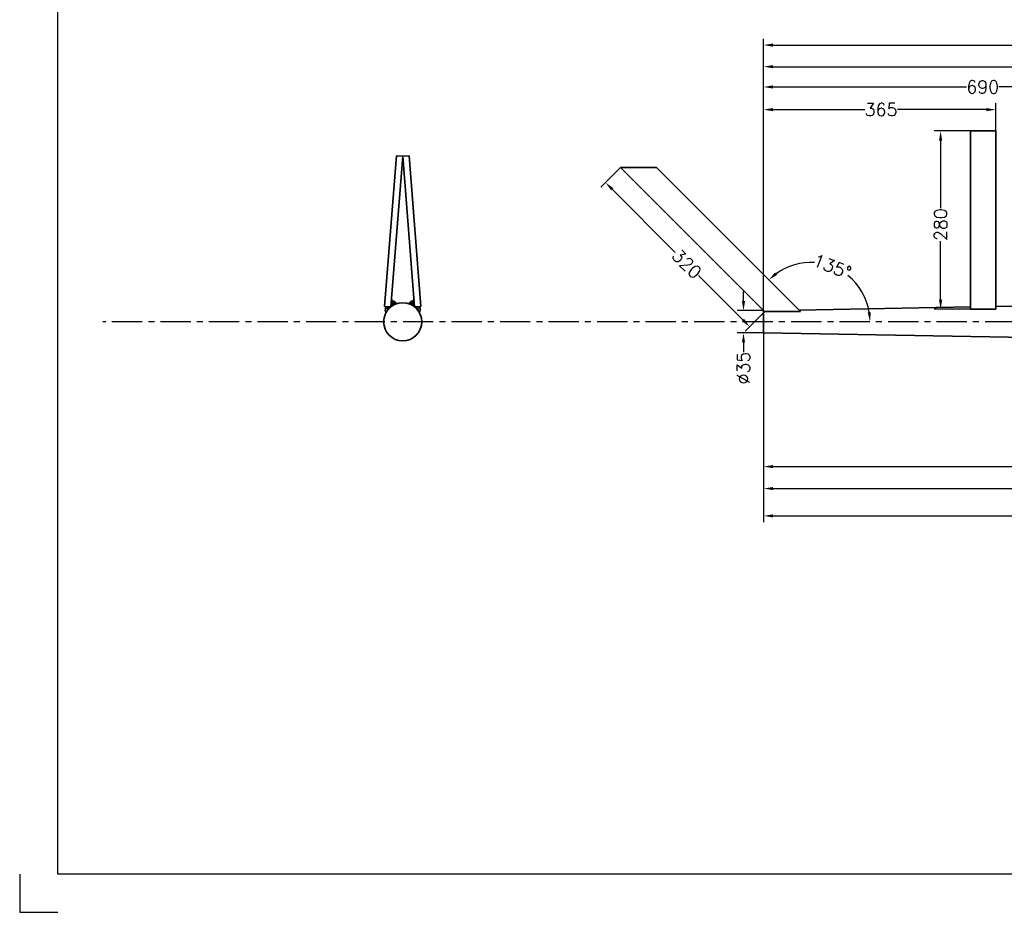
# Model space of a CAD drawing. Extents: x -2860 to 1220, y -788 to 1912.
# Tile 1 of 6: x -2860 to -1313, y -788 to 614. Entities that reach past the tile are written whole.
import ezdxf

# ---------------------------------------------------------------- set-up
doc = ezdxf.new("R2010")
doc.units = 0
doc.header["$LTSCALE"] = 1.5
doc.header["$PDMODE"] = 2
doc.header["$PDSIZE"] = 5
doc.linetypes.add('CENTER', pattern=[50.8, 31.75, -6.35, 6.35, -6.35])
doc.layers.get('DEFPOINTS').update_dxf_attribs({"linetype": 'CONTINUOUS'})
doc.layers.add('CENTER', color=9, linetype='CENTER')
doc.layers.add('RAMME', color=7, linetype='CONTINUOUS')
doc.layers.add('DIMS', color=7, linetype='CONTINUOUS', lineweight=15)
doc.layers.add('STOCK', color=5, linetype='CONTINUOUS', lineweight=35)
doc.styles.add('ROMANS', font='romans')
doc.dimstyles.new('Text 20', dxfattribs={"dimtxt": 20, "dimasz": 15, "dimexe": 10, "dimexo": 0, "dimgap": 0, "dimtad": 0, "dimdsep": 46, "dimtxsty": 'ROMANS', "dimcen": 10, "dimazin": 2, "dimtfac": 0.65, "dimtofl": 0, "dimtmove": 0, "dimatfit": 0, "dimfxl": 1, "dimtolj": 1, "dimarcsym": 0})

# ---------------------------------------------------------------- blocks, each defined once
blk = doc.blocks.new('*D28')
at = {"layer": 'DEFPOINTS', "color": 0, "transparency": 16777216}
for p in [(-1691.3, 122.2), (928.7, 109.7), (-1691.3, -165.2)]:
    blk.add_point(p, dxfattribs=at)
at = {"layer": 'DIMS', "color": 0, "lineweight": -2, "transparency": 16777216}
for p, q in [((-1691.3, 122.2), (-1691.3, -175.2)), ((928.7, 109.7), (928.7, -175.2)), ((-1676.3, -165.2), (-373.4, -165.2)), ((913.7, -165.2), (-303, -165.2))]:
    blk.add_line(p, q, dxfattribs=at)
at = {"layer": 'DIMS', "color": 0, "transparency": 16777216}
for points in [[(-1676.3, -162.7), (-1676.3, -167.7), (-1691.3, -165.2)], [(913.7, -162.7), (913.7, -167.7), (928.7, -165.2)]]:
    blk.add_solid(points, dxfattribs=at)
at = {"layer": 'DIMS', "color": 0, "transparency": 16777216, "insert": (-338.2, -165.2), "char_height": 20, "attachment_point": 5, "style": 'ROMANS'}
blk.add_mtext('\\A1;2620', dxfattribs=at)
blk = doc.blocks.new('*D29')
at = {"layer": 'DEFPOINTS', "color": 0, "transparency": 16777216}
for p in [(-1691.3, 122.2), (-311.3, 97.7), (-311.3, -122.3)]:
    blk.add_point(p, dxfattribs=at)
at = {"layer": 'DIMS', "color": 0, "lineweight": -2, "transparency": 16777216}
for p, q in [((-1691.3, 122.2), (-1691.3, -132.3)), ((-311.3, 97.7), (-311.3, -132.3)), ((-1676.3, -122.3), (-1005.6, -122.3)), ((-326.3, -122.3), (-938, -122.3))]:
    blk.add_line(p, q, dxfattribs=at)
at = {"layer": 'DIMS', "color": 0, "transparency": 16777216}
for points in [[(-1676.3, -119.8), (-1676.3, -124.8), (-1691.3, -122.3)], [(-326.3, -119.8), (-326.3, -124.8), (-311.3, -122.3)]]:
    blk.add_solid(points, dxfattribs=at)
at = {"layer": 'DIMS', "color": 0, "transparency": 16777216, "insert": (-971.8, -122.3), "char_height": 20, "attachment_point": 5, "style": 'ROMANS'}
blk.add_mtext('\\A1;1380', dxfattribs=at)
blk = doc.blocks.new('*D30')
at = {"layer": 'DEFPOINTS', "color": 0, "transparency": 16777216}
for p in [(-1691.3, 122.2), (8.7, 97.7), (8.7, -87.8)]:
    blk.add_point(p, dxfattribs=at)
at = {"layer": 'DIMS', "color": 0, "lineweight": -2, "transparency": 16777216}
for p, q in [((-1691.3, 122.2), (-1691.3, -97.8)), ((8.7, 97.7), (8.7, -97.8)), ((-1676.3, -87.8), (-895.4, -87.8)), ((-6.3, -87.8), (-827.7, -87.8))]:
    blk.add_line(p, q, dxfattribs=at)
at = {"layer": 'DIMS', "color": 0, "transparency": 16777216}
for points in [[(-1676.3, -85.3), (-1676.3, -90.3), (-1691.3, -87.8)], [(-6.3, -85.3), (-6.3, -90.3), (8.7, -87.8)]]:
    blk.add_solid(points, dxfattribs=at)
at = {"layer": 'DIMS', "color": 0, "transparency": 16777216, "insert": (-861.5, -87.8), "char_height": 20, "attachment_point": 5, "style": 'ROMANS'}
blk.add_mtext('\\A1;1700', dxfattribs=at)
blk = doc.blocks.new('*D31')
at = {"layer": 'DEFPOINTS', "color": 0, "transparency": 16777216}
for p in [(-1326.3, 473), (-1326.3, 439.5), (-1691.3, 157.2)]:
    blk.add_point(p, dxfattribs=at)
at = {"layer": 'DIMS', "color": 0, "lineweight": -2, "transparency": 16777216}
for p, q in [((-1691.3, 157.2), (-1691.3, 483)), ((-1326.3, 439.5), (-1326.3, 483)), ((-1676.3, 473), (-1532.5, 473)), ((-1341.3, 473), (-1481.1, 473))]:
    blk.add_line(p, q, dxfattribs=at)
at = {"layer": 'DIMS', "color": 0, "transparency": 16777216}
for points in [[(-1676.3, 475.5), (-1676.3, 470.5), (-1691.3, 473)], [(-1341.3, 475.5), (-1341.3, 470.5), (-1326.3, 473)]]:
    blk.add_solid(points, dxfattribs=at)
at = {"layer": 'DIMS', "color": 0, "transparency": 16777216, "insert": (-1506.8, 473), "char_height": 20, "attachment_point": 5, "style": 'ROMANS'}
blk.add_mtext('\\A1;365', dxfattribs=at)
blk = doc.blocks.new('*D32')
at = {"layer": 'DEFPOINTS', "color": 0, "transparency": 16777216}
for p in [(-1001.3, 508.6), (-1001.3, 442.7), (-1691.3, 157.2)]:
    blk.add_point(p, dxfattribs=at)
at = {"layer": 'DIMS', "color": 0, "lineweight": -2, "transparency": 16777216}
for p, q in [((-1691.3, 157.2), (-1691.3, 518.6)), ((-1001.3, 442.7), (-1001.3, 518.6)), ((-1676.3, 508.6), (-1372.4, 508.6)), ((-1016.3, 508.6), (-1321.9, 508.6))]:
    blk.add_line(p, q, dxfattribs=at)
at = {"layer": 'DIMS', "color": 0, "transparency": 16777216}
for points in [[(-1676.3, 511.1), (-1676.3, 506.1), (-1691.3, 508.6)], [(-1016.3, 511.1), (-1016.3, 506.1), (-1001.3, 508.6)]]:
    blk.add_solid(points, dxfattribs=at)
at = {"layer": 'DIMS', "color": 0, "transparency": 16777216, "insert": (-1347.1, 508.6), "char_height": 20, "attachment_point": 5, "style": 'ROMANS'}
blk.add_mtext('\\A1;690', dxfattribs=at)
blk = doc.blocks.new('*D33')
at = {"layer": 'DEFPOINTS', "color": 0, "transparency": 16777216}
for p in [(-676.3, 540.5), (-676.3, 445.8), (-1691.3, 157.2)]:
    blk.add_point(p, dxfattribs=at)
at = {"layer": 'DIMS', "color": 0, "lineweight": -2, "transparency": 16777216}
for p, q in [((-1691.3, 157.2), (-1691.3, 550.5)), ((-676.3, 445.8), (-676.3, 550.5)), ((-1676.3, 540.5), (-1225.7, 540.5)), ((-691.3, 540.5), (-1158.1, 540.5))]:
    blk.add_line(p, q, dxfattribs=at)
at = {"layer": 'DIMS', "color": 0, "transparency": 16777216}
for points in [[(-1676.3, 543), (-1676.3, 538), (-1691.3, 540.5)], [(-691.3, 543), (-691.3, 538), (-676.3, 540.5)]]:
    blk.add_solid(points, dxfattribs=at)
at = {"layer": 'DIMS', "color": 0, "transparency": 16777216, "insert": (-1191.9, 540.5), "char_height": 20, "attachment_point": 5, "style": 'ROMANS'}
blk.add_mtext('\\A1;1015', dxfattribs=at)
blk = doc.blocks.new('*D34')
at = {"layer": 'DEFPOINTS', "color": 0, "transparency": 16777216}
for p in [(-401.3, 574.4), (-401.3, 448.7), (-1691.3, 157.2)]:
    blk.add_point(p, dxfattribs=at)
at = {"layer": 'DIMS', "color": 0, "lineweight": -2, "transparency": 16777216}
for p, q in [((-1691.3, 157.2), (-1691.3, 584.4)), ((-1676.3, 574.4), (-1021, 574.4)), ((-416.3, 574.4), (-953.4, 574.4)), ((-401.3, 448.7), (-401.3, 584.4))]:
    blk.add_line(p, q, dxfattribs=at)
at = {"layer": 'DIMS', "color": 0, "transparency": 16777216}
for points in [[(-1676.3, 576.9), (-1676.3, 571.9), (-1691.3, 574.4)], [(-416.3, 576.9), (-416.3, 571.9), (-401.3, 574.4)]]:
    blk.add_solid(points, dxfattribs=at)
at = {"layer": 'DIMS', "color": 0, "transparency": 16777216, "insert": (-987.2, 574.4), "char_height": 20, "attachment_point": 5, "style": 'ROMANS'}
blk.add_mtext('\\A1;1290', dxfattribs=at)
blk = doc.blocks.new('*D39')
at = {"layer": 'DEFPOINTS', "color": 0, "transparency": 16777216}
for p in [(-1366.3, 439.5), (-1413.2, 159.3), (-1366.3, 159.3)]:
    blk.add_point(p, dxfattribs=at)
at = {"layer": 'DIMS', "color": 0, "lineweight": -2, "transparency": 16777216}
for p, q in [((-1366.3, 439.5), (-1423.2, 439.5)), ((-1413.2, 424.5), (-1413.2, 318)), ((-1413.2, 174.3), (-1413.2, 266.5)), ((-1366.3, 159.3), (-1423.2, 159.3))]:
    blk.add_line(p, q, dxfattribs=at)
at = {"layer": 'DIMS', "color": 0, "transparency": 16777216}
for points in [[(-1415.7, 424.5), (-1410.7, 424.5), (-1413.2, 439.5)], [(-1415.7, 174.3), (-1410.7, 174.3), (-1413.2, 159.3)]]:
    blk.add_solid(points, dxfattribs=at)
at = {"layer": 'DIMS', "color": 0, "transparency": 16777216, "insert": (-1413.2, 292.3), "char_height": 20, "attachment_point": 5, "rotation": 90, "style": 'ROMANS'}
blk.add_mtext('\\A1;280', dxfattribs=at)
blk = doc.blocks.new('*D40')
at = {"layer": 'DEFPOINTS', "color": 0, "transparency": 16777216}
for p in [(-1916.1, 382), (-1939.7, 358.5), (-1689.7, 155.6)]:
    blk.add_point(p, dxfattribs=at)
at = {"layer": 'DIMS', "color": 0, "lineweight": -2, "transparency": 16777216}
for p, q in [((-1916.1, 382), (-1946.8, 351.4)), ((-1929.1, 347.9), (-1830, 248.8)), ((-1723.9, 142.7), (-1793.7, 212.4)), ((-1689.7, 155.6), (-1720.4, 125))]:
    blk.add_line(p, q, dxfattribs=at)
at = {"layer": 'DIMS', "color": 0, "transparency": 16777216}
for points in [[(-1927.3, 349.6), (-1930.9, 346.1), (-1939.7, 358.5)], [(-1722.1, 144.4), (-1725.7, 140.9), (-1713.3, 132.1)]]:
    blk.add_solid(points, dxfattribs=at)
at = {"layer": 'DIMS', "color": 0, "transparency": 16777216, "insert": (-1811.9, 230.6), "char_height": 20, "attachment_point": 5, "rotation": 315, "style": 'ROMANS'}
blk.add_mtext('\\A1;320', dxfattribs=at)
blk = doc.blocks.new('*D41')
at = {"layer": 'DEFPOINTS', "color": 0, "transparency": 16777216}
for p in [(-1859.6, 382), (-1551.4, 205.6), (-1633.3, 155.8), (-2083, 139.7), (1142.6, 139.7)]:
    blk.add_point(p, dxfattribs=at)
at = {"layer": 'DIMS', "color": 0, "lineweight": -2, "transparency": 16777216}
for start, end in [(86.2901, 125.7595), (9.2405, 51.1648)]:
    blk.add_arc((-1617.2, 139.7), 93.1, start, end, dxfattribs=at)
at = {"layer": 'DIMS', "color": 0, "transparency": 16777216}
for points in [[(-1670, 213.4), (-1673.3, 217.2), (-1683.1, 205.6)], [(-1522.9, 154.9), (-1527.8, 154.5), (-1524.1, 139.7)]]:
    blk.add_solid(points, dxfattribs=at)
at = {"layer": 'DIMS', "color": 0, "transparency": 16777216, "insert": (-1583.5, 226.5), "char_height": 20, "attachment_point": 5, "rotation": 338.7274, "style": 'ROMANS'}
blk.add_mtext('\\A1;135°', dxfattribs=at)
blk = doc.blocks.new('*D47')
at = {"layer": 'DEFPOINTS', "color": 0, "transparency": 16777216}
for p in [(-1691.3, 157.2), (-1722.9, 122.2), (-1691.3, 122.2)]:
    blk.add_point(p, dxfattribs=at)
at = {"layer": 'DIMS', "color": 0, "lineweight": -2, "transparency": 16777216}
for p, q in [((-1722.9, 172.2), (-1722.9, 187.2)), ((-1691.3, 157.2), (-1732.9, 157.2)), ((-1691.3, 122.2), (-1732.9, 122.2)), ((-1722.9, 107.2), (-1722.9, 92.2))]:
    blk.add_line(p, q, dxfattribs=at)
at = {"layer": 'DIMS', "color": 0, "transparency": 16777216}
for points in [[(-1725.4, 172.2), (-1720.4, 172.2), (-1722.9, 157.2)], [(-1725.4, 107.2), (-1720.4, 107.2), (-1722.9, 122.2)]]:
    blk.add_solid(points, dxfattribs=at)
at = {"layer": 'DIMS', "color": 0, "transparency": 16777216, "insert": (-1722.9, 67), "char_height": 20, "attachment_point": 5, "rotation": 90, "style": 'ROMANS'}
blk.add_mtext('\\A1;%%C35', dxfattribs=at)

msp = doc.modelspace()

# ---------------------------------------------------------------- linework, layer by layer
at = {"layer": 'CENTER'}
msp.add_line((1142.621, 139.722), (-2729.257, 139.722), dxfattribs=at)
at = {"layer": 'RAMME'}
for p, q in [((-2800, -728), (-2800, 1852)), ((-2860, -728), (-2860, -788)), ((1160, -728), (-2800, -728)), ((-2860, -788), (-2800, -788))]:
    msp.add_line(p, q, dxfattribs=at)
at = {"layer": 'STOCK'}
for p, q in [((-1326.312, 439.5), (-1366.312, 439.5)), ((-1366.312, 439.5), (-1366.312, 159.77)), ((-1326.312, 439.5), (-1326.312, 159.77)), ((-2268.223, 400.367), (-2286.738, 163.972)), ((-2258.244, 399.722), (-2276.759, 163.326)), ((-2268.223, 400.367), (-2258.244, 399.722)), ((-2248.264, 400.367), (-2258.244, 399.722)), ((-2258.244, 399.722), (-2239.728, 163.326)), ((-2248.264, 400.367), (-2229.749, 163.972)), ((-1859.559, 382.038), (-1916.127, 382.038)), ((-1916.127, 382.038), (-1689.912, 155.822)), ((-1859.559, 382.038), (-1633.343, 155.822)), ((-2276.178, 171.463), (-2273.29, 170.414)), ((-2276.003, 175.486), (-2275.39, 173.65)), ((-2275.39, 173.65), (-2274.077, 172.688)), ((-2274.077, 172.688), (-2271.715, 172.163)), ((-2273.29, 170.414), (-2270.227, 167.265)), ((-2271.715, 172.163), (-2270.489, 171.201)), ((-2270.489, 171.201), (-2269.877, 169.976)), ((-2245.998, 171.201), (-2246.61, 169.976)), ((-2243.197, 170.414), (-2246.26, 167.265)), ((-2244.772, 172.163), (-2245.998, 171.201)), ((-2242.41, 172.688), (-2244.772, 172.163)), ((-2240.309, 171.463), (-2243.197, 170.414)), ((-2241.097, 173.65), (-2242.41, 172.688)), ((-2240.484, 175.486), (-2241.097, 173.65)), ((-2276.759, 163.326), (-2286.738, 163.972)), ((-2285.454, 160.181), (-2285.629, 157.907)), ((-2285.629, 157.907), (-2284.579, 153.621)), ((-2284.491, 163.766), (-2285.454, 160.181)), ((-2282.216, 161.055), (-2282.391, 158.431)), ((-2282.391, 158.431), (-2282.128, 157.732)), ((-2281.341, 163.592), (-2282.216, 161.055)), ((-2278.803, 163.417), (-2278.978, 161.143)), ((-2276.528, 166.915), (-2275.215, 166.74)), ((-2276.44, 168.752), (-2273.99, 168.577)), ((-2275.215, 166.74), (-2274.69, 166.303)), ((-2274.69, 166.303), (-2274.69, 166.215)), ((-2274.69, 166.215), (-2274.165, 164.991)), ((-2273.99, 168.577), (-2273.202, 167.877)), ((-2273.202, 167.877), (-2272.327, 166.128)), ((-2269.877, 169.976), (-2269.264, 169.102)), ((-2269.264, 169.102), (-2268.127, 168.839)), ((-2268.127, 168.839), (-2266.114, 168.664)), ((-2248.36, 168.839), (-2250.373, 168.664)), ((-2247.223, 169.102), (-2248.36, 168.839)), ((-2246.61, 169.976), (-2247.223, 169.102)), ((-2243.285, 167.877), (-2244.16, 166.128)), ((-2242.497, 168.577), (-2243.285, 167.877)), ((-2240.047, 168.752), (-2242.497, 168.577)), ((-2241.797, 166.215), (-2242.322, 164.991)), ((-2241.272, 166.74), (-2241.797, 166.303)), ((-2241.797, 166.303), (-2241.797, 166.215)), ((-2239.959, 166.915), (-2241.272, 166.74)), ((-2239.728, 163.326), (-2229.749, 163.972)), ((-2237.684, 163.417), (-2237.509, 161.143)), ((-2235.146, 163.592), (-2234.271, 161.055)), ((-2234.096, 158.431), (-2234.359, 157.732)), ((-2234.271, 161.055), (-2234.096, 158.431)), ((-2231.996, 163.766), (-2231.033, 160.181)), ((-2230.858, 157.907), (-2231.908, 153.621)), ((-2231.033, 160.181), (-2230.858, 157.907)), ((-1691.312, 157.222), (-1691.312, 122.222)), ((-1689.912, 155.822), (-1689.752, 155.663)), ((-1689.752, 155.663), (-1689.713, 155.623)), ((-1635.73, 158.209), (-1366.312, 162.992)), ((-1633.343, 155.822), (-1633.215, 155.694)), ((-1366.312, 159.77), (-1366.312, 159.336)), ((-1366.312, 159.336), (-1366.312, 159.278)), ((-1326.312, 163.702), (-1041.312, 168.762)), ((-1326.312, 159.77), (-1326.312, 159.383)), ((-1691.312, 122.222), (-311.312, 97.722))]:
    msp.add_line(p, q, dxfattribs=at)
msp.add_circle((-2258.244, 139.722), 30, dxfattribs=at)
msp.add_open_spline([(-1687.26, 155.663), (-1687.293, 155.662), (-1687.327, 155.661), (-1687.36, 155.661), (-1687.493, 155.658), (-1687.627, 155.656), (-1687.76, 155.653), (-1688.027, 155.649), (-1688.293, 155.644), (-1688.56, 155.64), (-1688.944, 155.634), (-1689.328, 155.628), (-1689.713, 155.623)], degree=3, knots=[0, 0, 0, 0, 0.00010000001, 0.00010000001, 0.00010000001, 0.00050000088, 0.00050000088, 0.00050000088, 0.00130000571, 0.00130000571, 0.00130000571, 0.00245297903, 0.00245297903, 0.00245297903, 0.00245297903], dxfattribs=at)
for points in [[(-1633.215, 155.694), (-1651.232, 155.685), (-1669.248, 155.674), (-1687.26, 155.663)], [(-1363.034, 159.336), (-1364.126, 159.313), (-1365.219, 159.294), (-1366.312, 159.278)], [(-1326.312, 159.383), (-1338.553, 159.368), (-1350.793, 159.352), (-1363.034, 159.336)]]:
    msp.add_open_spline(points, degree=3, dxfattribs=at)

# ---------------------------------------------------------------- dimensions: what is measured, and where the dimension line sits
at = {"layer": 'DIMS'}
for base, p1, p2, picture, middle in [((-401.312, 574.444), (-1691.312, 157.222), (-401.312, 448.662), '*D34', (-987.167, 574.444)), ((-676.312, 540.542), (-1691.312, 157.222), (-676.312, 445.767), '*D33', (-1191.922, 540.542)), ((-1001.312, 508.576), (-1691.312, 157.222), (-1001.312, 442.742), '*D32', (-1347.13, 508.576)), ((-1326.312, 472.972), (-1691.312, 157.222), (-1326.312, 439.5), '*D31', (-1506.819, 472.972)), ((-1691.312, -165.241), (928.688, 109.722), (-1691.312, 122.222), '*D28', (-338.211, -165.241)), ((-311.312, -122.27), (-1691.312, 122.222), (-311.312, 97.722), '*D29', (-971.828, -122.27)), ((8.688, -87.793), (-1691.312, 122.222), (8.688, 97.722), '*D30', (-861.546, -87.793))]:
    dim = msp.add_linear_dim(base=base, p1=p1, p2=p2, dimstyle='Text 20', override={"dimfxl": 4, "dimarcsym": 2}, dxfattribs=at)
    dim.commit()
    dim.dimension.update_dxf_attribs({"geometry": picture, "text_midpoint": middle, "dimtype": 160})
for base, p1, p2, angle, picture, middle, dimtype in [((-1413.241, 159.278), (-1366.312, 439.5), (-1366.312, 159.278), 90, '*D39', (-1413.241, 292.25), 160), ((-1939.697, 358.468), (-1689.713, 155.623), (-1916.127, 382.038), 135, '*D40', (-1811.858, 230.629), 161)]:
    dim = msp.add_linear_dim(base=base, p1=p1, p2=p2, angle=angle, dimstyle='Text 20', override={"dimdec": 0, "dimfxl": 4, "dimarcsym": 2}, dxfattribs=at)
    dim.commit()
    dim.dimension.update_dxf_attribs({"geometry": picture, "text_midpoint": middle, "dimtype": dimtype})
dim = msp.add_angular_dim_2l(base=(-1551.406, 205.559), line1=((1142.621, 139.722), (-2083.012, 139.722)), line2=((-1859.559, 382.038), (-1633.343, 155.822)), dimstyle='Text 20', override={"dimfxl": 4, "dimarcsym": 2}, dxfattribs=at)
dim.commit()
dim.dimension.update_dxf_attribs({"geometry": '*D41', "text_midpoint": (-1583.463, 226.486), "dimtype": 162})
dim = msp.add_linear_dim(base=(-1722.856, 122.222), p1=(-1691.312, 157.222), p2=(-1691.312, 122.222), angle=90, text='%%C<>', dimstyle='Text 20', override={"dimfxl": 4, "dimarcsym": 2}, dxfattribs=at)
dim.commit()
dim.dimension.update_dxf_attribs({"geometry": '*D47', "text_midpoint": (-1722.856, 66.984), "dimtype": 160})

doc.saveas('drawing.dxf')
